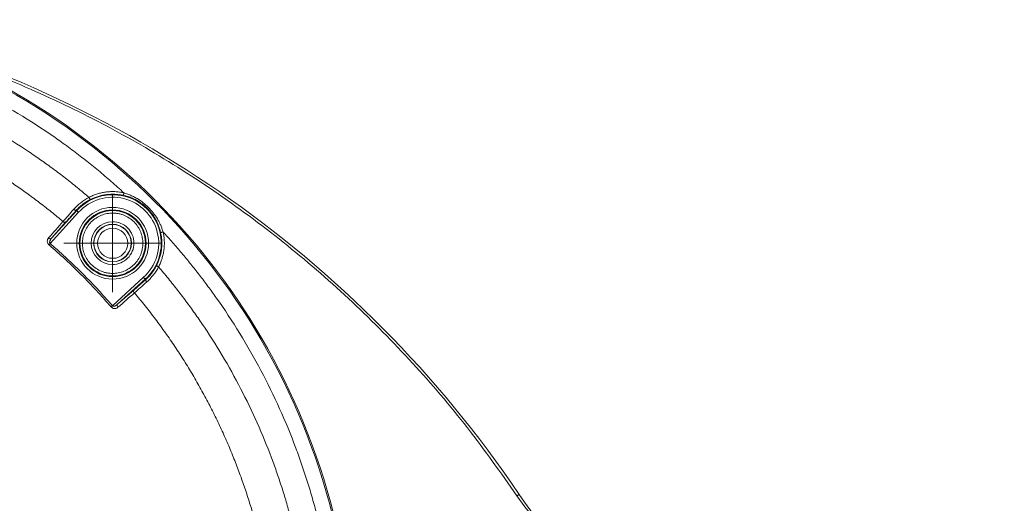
# Model space of a CAD drawing. Header units: millimetres. Extents: x 0 to 420, y 0 to 297.
# Tile 31 of 106: x 125 to 174, y 97 to 122. Entities that reach past the tile are written whole.
import ezdxf

# ---------------------------------------------------------------- set-up
doc = ezdxf.new("R2010")
doc.units = ezdxf.units.MM
doc.dimstyles.new('SLDDIMSTYLE3', dxfattribs={"dimtxt": 0.18, "dimasz": 1.016, "dimexe": 0, "dimexo": 0.0625, "dimgap": 0, "dimtad": 0, "dimtih": 1, "dimtoh": 1, "dimdec": 0, "dimrnd": 1e-09, "dimzin": 0, "dimdsep": 46, "dimtxsty": 'Standard', "dimblk1": 'DOT', "dimblk2": 'DOT', "dimsah": 1, "dimcen": 0.09, "dimadec": 0, "dimazin": 0, "dimtfac": 1.016, "dimtdec": 0, "dimtofl": 0, "dimtmove": 0, "dimatfit": 3, "dimldrblk": 'DOT', "dimfxl": 1, "dimfrac": 2, "dimtolj": 1, "dimtzin": 0, "dimarcsym": 0})

# ---------------------------------------------------------------- blocks, each defined once
blk = doc.blocks.new('_DOT')
at = {"color": 0, "linetype": 'ByBlock', "lineweight": -2}
blk.add_line((-0.5, 0), (-1, 0), dxfattribs=at)
at = {"color": 0, "linetype": 'ByBlock', "const_width": 0.5}
blk.add_lwpolyline([(-0.25, 0, 1), (0.25, 0, 1)], format="xyb", close=True, dxfattribs=at)
blk = doc.blocks.new('SW_CENTERMARKSYMBOL_1')
at = {"color": 0, "linetype": 'Continuous', "lineweight": 0}
for p, q in [((0, 1.25), (0, 2.4325)), ((0, 0), (0, 1.25)), ((-1.25, 0), (-2.4325, 0)), ((0, 0), (-1.25, 0)), ((0, 0), (0, -1.25)), ((0, 0), (1.25, 0)), ((1.25, 0), (2.4325, 0)), ((0, -1.25), (0, -2.4325))]:
    blk.add_line(p, q, dxfattribs=at)

msp = doc.modelspace()

# ---------------------------------------------------------------- linework, layer by layer
at = {"color": 7, "linetype": 'Continuous', "lineweight": 15}
for p, q in [((126.88978616, 110.36581302), (128.30393243, 111.92247028)), ((126.95972103, 110.62866205), (128.2114223, 112.00651283)), ((128.2114223, 112.00651283), (128.19101143, 112.02505732)), ((127.67800543, 111.44716049), (126.95972476, 110.62866951)), ((131.54078875, 108.68561769), (129.98412777, 107.27146769)), ((131.62482757, 108.59310383), (130.24698052, 107.34140629)), ((131.64337206, 108.57269669), (131.62482757, 108.59310383)), ((130.24698425, 107.34140629), (131.06547523, 108.05968696))]:
    msp.add_line(p, q, dxfattribs=at)
at = {"color": 7, "linetype": 'Continuous', "lineweight": 15, "flags": 128}
for points in [[(130.559212, 112.89217824), (130.55397052, 112.86863441), (130.54892275, 112.84597719), (130.54426241, 112.82505596), (130.5401646, 112.80666048), (130.53678203, 112.7914762), (130.53424138, 112.78007681), (130.53264323, 112.772887), (130.53203974, 112.77018244)], [(128.82104371, 112.66758794), (128.83210037, 112.64615262), (128.8427398, 112.62552196), (128.85256339, 112.60647083), (128.86120606, 112.58972192), (128.86833627, 112.57589365), (128.87368951, 112.56551499), (128.87706462, 112.55897338), (128.87833495, 112.55650723)], [(128.06812156, 112.07318807), (128.08657665, 112.05795908), (128.10547132, 112.04461509), (128.12411267, 112.03366274), (128.14180035, 112.0254969), (128.15788988, 112.02043051), (128.17178149, 112.01864237), (128.18295736, 112.02020699), (128.19101143, 112.02505732)], [(128.30393243, 111.92247028), (128.28607712, 111.93869019), (128.26889608, 111.95429916), (128.25303379, 111.96870858), (128.23908258, 111.98138202), (128.22756771, 111.99184263), (128.21892131, 111.99969554), (128.21347121, 112.00465018), (128.2114223, 112.00651283)], [(132.3885009, 110.91372127), (132.39120547, 110.91432477), (132.39839155, 110.91592664), (132.40979094, 110.91846729), (132.42497522, 110.92184985), (132.44337443, 110.92594767), (132.46429566, 110.93060428), (132.48695288, 110.93565578), (132.51049299, 110.94089354)], [(126.88978616, 110.36581302), (126.88188482, 110.35661155), (126.87405798, 110.34749204), (126.86638016, 110.3385439), (126.85892213, 110.32986397), (126.8517584, 110.32151187), (126.84495229, 110.31358445), (126.83856714, 110.30614877), (126.83266628, 110.29927189)], [(132.1748257, 109.2600202), (132.17728812, 109.25874615), (132.18382973, 109.25537104), (132.19421211, 109.25002152), (132.20803667, 109.24289132), (132.2247893, 109.23424864), (132.24383671, 109.22442133), (132.26446736, 109.2137819), (132.28590268, 109.20272524)], [(131.62482757, 108.59310383), (131.62296492, 108.59516019), (131.61801401, 108.60060657), (131.6101611, 108.60924924), (131.59970049, 108.62076784), (131.58702705, 108.63471532), (131.5726139, 108.65057761), (131.55700866, 108.6677661), (131.54078875, 108.68561769)], [(131.69150654, 108.44980681), (131.67627383, 108.4682619), (131.66293356, 108.48715657), (131.65197749, 108.50579793), (131.64381537, 108.52348561), (131.63874898, 108.53957141), (131.63696084, 108.55346674), (131.63852174, 108.56464261), (131.64337206, 108.57269669)], [(129.98412777, 107.27146769), (129.9749263, 107.26357008), (129.96580679, 107.25573952), (129.95686237, 107.24806542), (129.94817871, 107.24060739), (129.93983034, 107.23343993), (129.9318992, 107.22663755), (129.92446352, 107.2202524), (129.91759036, 107.21435154)], [(150.22247884, 97.87559265), (150.22048954, 97.87425155), (150.21458868, 97.87028039), (150.20500723, 97.86382819), (150.19211028, 97.85514081), (150.17640445, 97.84456099), (150.15847835, 97.83249105), (150.13902489, 97.81939292), (150.11879656, 97.80576581)]]:
    msp.add_lwpolyline(points, dxfattribs=at)
at = {"color": 7, "linetype": 'Continuous', "lineweight": 15}
for centre, radius in [((130.00000034, 110.3816839), 1.66213009), ((130.00000034, 110.3816839), 1.6271438), ((129.99311922, 110.38856502), 0.94031126), ((129.99311922, 110.38856502), 0.92721996), ((129.99311922, 110.38856502), 0.92720092), ((130.00000034, 110.3816839), 0.75)]:
    msp.add_circle(centre, radius, dxfattribs=at)
for centre, radius, start, end in [((108.27022906, 88.65191262), 33.74337819, 13.157959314, 76.842040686), ((102.99010032, 66.06543611), 56.94544526, 33.959557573, 76.842040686), ((108.27022906, 88.65191262), 33.67995127, 13.157959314, 76.842040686), ((130.00000034, 110.3816839), 2.4164177, 312.253487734, 137.746512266), ((130.00000034, 110.3816839), 2.44704022, 77.442367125, 117.282432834), ((127.61291522, 111.53843702), 0.11210772, 221.452167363, 305.493050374), ((130.00000034, 110.3816839), 2.44704022, 332.717566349, 12.557632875), ((126.89463464, 110.71990707), 0.11207594, 221.465347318, 305.504579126), ((131.15676404, 107.99459815), 0.1121169, 144.511177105, 228.543605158), ((130.33823794, 107.27632239), 0.1120885, 144.503905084, 228.529318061), ((162.66396022, 106.25470755), 15, 213.959557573, 270)]:
    msp.add_arc(centre, radius, start, end, dxfattribs=at)
for points, knots in [([(130.55921316, 112.89217668), (130.45540105, 112.98692919), (130.24784344, 113.17637342), (129.93202131, 113.45539391), (129.61306672, 113.73050648), (129.29064868, 114.00135113), (128.96485585, 114.26802424), (128.63566457, 114.53049995), (128.30308098, 114.78878523), (127.96710436, 115.04287787), (127.62773163, 115.29277971), (126.82406684, 115.86889), (125.52423637, 116.7268602), (123.67888392, 117.78028752), (121.7695785, 118.71303898), (120.24225074, 119.34033992), (119.13622117, 119.74026468), (118.47098604, 119.96487052), (117.80142212, 120.17520615), (117.12743933, 120.37092143), (116.4493491, 120.55333694), (115.99406181, 120.66272102), (115.76631216, 120.71743853)], [0, 0, 0, 0, 0.0249216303, 0.0498272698, 0.0747209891, 0.0996068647, 0.1244889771, 0.1493714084, 0.1742582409, 0.1991535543, 0.2240614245, 0.2489859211, 0.3744857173, 0.5000014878, 0.6255012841, 0.7510170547, 0.7925434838, 0.8340330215, 0.8755045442, 0.9169769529, 0.9584691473, 1, 1, 1, 1]), ([(115.47810794, 119.45641714), (115.60113276, 119.42674112), (115.84704134, 119.3674231), (116.21434642, 119.27298369), (116.58021588, 119.17461384), (116.94455584, 119.07191851), (117.30739139, 118.9650034), (117.66871573, 118.8538402), (118.02853088, 118.73843657), (118.38683544, 118.61879022), (118.74363286, 118.49490268), (119.57146048, 118.19634283), (120.85528402, 117.68112073), (122.561552, 116.87587478), (124.21894995, 115.96994106), (125.50041139, 115.16698327), (126.43559069, 114.52562831), (127.0483271, 114.0836197), (127.65034561, 113.62671374), (128.24270275, 113.15612953), (128.628168, 112.83051624), (128.82104478, 112.66758782)], [0, 0, 0, 0, 0.02512394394, 0.05021908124, 0.07528891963, 0.10033697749, 0.12536678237, 0.15038186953, 0.17538578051, 0.20038206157, 0.22537426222, 0.25036593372, 0.37508854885, 0.4998224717, 0.62472097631, 0.74985552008, 0.79984800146, 0.84983029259, 0.89983081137, 0.94987794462, 1, 1, 1, 1]), ([(127.52888997, 111.46422196), (127.43509039, 111.5429277), (127.24748121, 111.7003476), (126.96245653, 111.93210642), (126.67486699, 112.16058843), (126.38455413, 112.38538607), (126.09169362, 112.60648654), (125.7963636, 112.82377093), (125.49868463, 113.03718997), (125.19876965, 113.24670156), (124.89673035, 113.45226518), (124.59267966, 113.65384015), (124.28673181, 113.85138555), (123.97900227, 114.04486025), (123.66960785, 114.23422288), (123.3586666, 114.41943185), (123.04629791, 114.60044534), (122.73262245, 114.77722129), (122.41775994, 114.94971882), (122.10181901, 115.11790253), (121.78490831, 115.28177014), (121.46712533, 115.44132726), (121.14856589, 115.59658101), (120.82932685, 115.74753883), (120.50950606, 115.89420847), (120.18920241, 116.03659794), (119.86851579, 116.17471557), (119.54754714, 116.30856997), (119.22639839, 116.43817001), (118.90517244, 116.56352512), (118.58396649, 116.68464672), (118.26286523, 116.80155453), (117.94194105, 116.91427917), (117.62125811, 117.02285426), (117.30088076, 117.12731449), (116.98087381, 117.22769449), (116.66130319, 117.32403155), (116.34223359, 117.41635566), (116.02373721, 117.50472653), (115.70586131, 117.58909634), (115.38874912, 117.66981791), (115.17716327, 117.72057926), (115.07164274, 117.74589458)], [0, 0, 0, 0, 0.0260886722, 0.0521801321, 0.0782682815, 0.1043469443, 0.1304098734, 0.1564509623, 0.1824655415, 0.2084494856, 0.234398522, 0.2603082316, 0.2861740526, 0.3119912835, 0.3377550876, 0.3634604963, 0.3891024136, 0.4146756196, 0.440174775, 0.465594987, 0.4909336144, 0.5161885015, 0.5413573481, 0.566437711, 0.5914270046, 0.6163225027, 0.6411213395, 0.6658205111, 0.6904168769, 0.7149071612, 0.7392879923, 0.763557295, 0.7877147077, 0.8117598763, 0.8356923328, 0.8595114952, 0.8832166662, 0.9068070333, 0.930281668, 0.9536395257, 0.9768794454, 1, 1, 1, 1]), ([(128.30393112, 111.92247315), (128.8719413, 112.54772711), (129.73828634, 112.80980378), (131.37696832, 112.39866669), (132.01698313, 111.75865188), (132.42812023, 110.1199699), (132.16604355, 109.25362485), (131.54078959, 108.68561467)], [0, 0, 0, 0, 0.3333333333, 0.3333333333, 0.6666666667, 0.6666666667, 1, 1, 1, 1]), ([(128.82104478, 112.66758782), (128.85152611, 112.68287381), (128.91239719, 112.71339985), (129.00581825, 112.75452393), (129.10054342, 112.79210053), (129.19673816, 112.82580869), (129.29435961, 112.85572458), (129.42608877, 112.89048662), (129.59299795, 112.92391772), (129.79583525, 112.94908392), (129.93186669, 112.95216291), (130.00000034, 112.95370508)], [0, 0, 0, 0, 0.0835300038, 0.1668090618, 0.2499685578, 0.3331404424, 0.4164566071, 0.5000482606, 0.6668255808, 0.8331239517, 1, 1, 1, 1]), ([(130.00000034, 112.95370508), (130.03765395, 112.95323194), (130.11285246, 112.95228701), (130.22534968, 112.94464359), (130.33728451, 112.93232776), (130.44875239, 112.91532901), (130.52235743, 112.89990156), (130.55921316, 112.89217668)], [0, 0, 0, 0, 0.2003857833, 0.4001930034, 0.5998069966, 0.7996142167, 1, 1, 1, 1]), ([(132.38850198, 110.91372316), (132.38255455, 110.93930936), (132.37025262, 110.99223309), (132.34781109, 111.07337148), (132.32112931, 111.15882777), (132.2875305, 111.25359918), (132.23260856, 111.38974085), (132.15396445, 111.55088228), (132.05535005, 111.71542133), (131.92310622, 111.90424885), (131.73717978, 112.11896323), (131.52265084, 112.30478144), (131.33340984, 112.43722485), (131.17117301, 112.5344458), (131.01003153, 112.6134462), (130.84549464, 112.67992038), (130.69645932, 112.73029076), (130.58412549, 112.75754742), (130.5320396, 112.77018553)], [0, 0, 0, 0, 0.02837456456, 0.05869129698, 0.09096266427, 0.12519914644, 0.16752771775, 0.25012544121, 0.31941255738, 0.37534847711, 0.49968007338, 0.6250983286, 0.68077817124, 0.74972869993, 0.83000833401, 0.8751665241, 0.9421183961, 1, 1, 1, 1]), ([(130.55921316, 112.89217668), (130.59181299, 112.88232237), (130.65706644, 112.86259749), (130.75355529, 112.82849572), (130.84896697, 112.79099816), (130.94315888, 112.74976755), (131.03613105, 112.70490245), (131.12786872, 112.65639735), (131.29271372, 112.56161433), (131.51928651, 112.40597312), (131.78809273, 112.1676839), (132.02601772, 111.89874823), (132.19580079, 111.65101736), (132.31319092, 111.44030734), (132.39056259, 111.27762533), (132.45749865, 111.1114493), (132.49285329, 110.99766713), (132.51049312, 110.94089671)], [0, 0, 0, 0, 0.0354726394, 0.0710037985, 0.1066292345, 0.1423841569, 0.1783031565, 0.214420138, 0.2507682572, 0.3769481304, 0.5005912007, 0.6240477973, 0.7500638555, 0.813310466, 0.8759275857, 0.9380953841, 1, 1, 1, 1]), ([(128.82104478, 112.66758782), (128.67652653, 112.58980709), (128.53715942, 112.4975117), (128.28459846, 112.29655242), (128.17067826, 112.18803427), (128.06812172, 112.07318888)], [0, 0, 0, 0, 0.5, 0.5, 1, 1, 1, 1]), ([(128.87833319, 112.55651002), (128.85112576, 112.54209386), (128.79699583, 112.51341252), (128.71845373, 112.46678422), (128.64253417, 112.41803727), (128.56942606, 112.3670628), (128.49912374, 112.31410622), (128.43166779, 112.25931449), (128.3670521, 112.20286332), (128.30535945, 112.14489376), (128.24631405, 112.08563734), (128.2094594, 112.04526327), (128.19101198, 112.02505421)], [0, 0, 0, 0, 0.1029630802, 0.2048478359, 0.3058054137, 0.4059913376, 0.5055649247, 0.6046886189, 0.7035272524, 0.8022472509, 0.901015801, 1, 1, 1, 1]), ([(128.19101198, 112.02505421), (128.1696211, 112.0011577), (128.12698171, 111.95352373), (128.06480858, 111.88390769), (128.00427936, 111.81601028), (127.94549888, 111.74993741), (127.88844353, 111.68566548), (127.83310783, 111.62318835), (127.77954122, 111.56255866), (127.72755363, 111.50357452), (127.69455713, 111.46600589), (127.67800426, 111.44715939)], [0, 0, 0, 0, 0.1121177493, 0.22348929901, 0.33432382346, 0.44483354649, 0.55523256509, 0.6657356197, 0.77655684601, 0.8879085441, 1, 1, 1, 1]), ([(130.00000034, 112.16879495), (129.01366692, 112.16879495), (128.21288929, 111.36801731), (128.21288929, 109.39535048), (129.01366692, 108.59457284), (130.00000034, 108.59457284)], [0, 0, 0, 0, 0.5, 0.5, 1, 1, 1, 1]), ([(130.00000034, 108.87952105), (129.97284695, 108.8799317), (129.91873367, 108.88075007), (129.83800395, 108.88744376), (129.75808404, 108.89815185), (129.67897529, 108.91325897), (129.60068196, 108.93266014), (129.52319799, 108.95639007), (129.37648028, 109.01002785), (129.16916021, 109.11684927), (128.93070715, 109.31224331), (128.73519214, 109.55082757), (128.59748976, 109.81792216), (128.51521972, 110.0984176), (128.48915092, 110.3815957), (128.51520161, 110.66486039), (128.59742366, 110.94528073), (128.73514344, 111.21246315), (128.93057761, 111.4509917), (129.16909486, 111.64649447), (129.39445825, 111.76256369), (129.58043715, 111.82659031), (129.71802659, 111.85954152), (129.85817036, 111.88010127), (129.95257847, 111.88259441), (130.00000034, 111.88384674)], [0, 0, 0, 0, 0.0172804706, 0.0344377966, 0.0515217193, 0.068582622, 0.0856710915, 0.1028374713, 0.1201314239, 0.1850816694, 0.2500887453, 0.3150390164, 0.3800461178, 0.440002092, 0.5000143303, 0.5599703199, 0.6199825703, 0.6849328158, 0.7499398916, 0.8148901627, 0.8798972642, 0.9100477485, 0.9399348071, 0.9698288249, 1, 1, 1, 1]), ([(130.00000034, 108.59457284), (130.47395825, 108.59457284), (130.92853983, 108.7828667), (131.59881753, 109.4531444), (131.78711139, 109.90772599), (131.78711139, 110.8556418), (131.59881753, 111.31022339), (130.92853983, 111.98050109), (130.47395825, 112.16879495), (130.00000034, 112.16879495)], [0, 0, 0, 0, 0.25, 0.25, 0.5, 0.5, 0.75, 0.75, 1, 1, 1, 1]), ([(130.00000034, 111.88384674), (130.02715373, 111.88343609), (130.081267, 111.88261772), (130.16199673, 111.87592403), (130.24191664, 111.86521594), (130.32102539, 111.85010883), (130.39931872, 111.83070765), (130.47680269, 111.80697772), (130.62352039, 111.75333994), (130.83084047, 111.64651853), (131.06929353, 111.45112448), (131.26480854, 111.21254022), (131.40251092, 110.94544563), (131.48478096, 110.66495019), (131.51084976, 110.38177209), (131.48479907, 110.09850741), (131.40257702, 109.81808706), (131.26485724, 109.55090464), (131.06942307, 109.31237609), (130.83090582, 109.11687332), (130.60554243, 109.00080411), (130.41956353, 108.93677748), (130.28197409, 108.90382628), (130.14183032, 108.88326652), (130.04742221, 108.88077338), (130.00000034, 108.87952105)], [0, 0, 0, 0, 0.0172804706, 0.0344377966, 0.0515217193, 0.068582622, 0.0856710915, 0.1028374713, 0.1201314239, 0.1850816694, 0.2500887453, 0.3150390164, 0.3800461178, 0.440002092, 0.5000143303, 0.5599703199, 0.6199825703, 0.6849328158, 0.7499398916, 0.8148901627, 0.8798972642, 0.9100477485, 0.9399348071, 0.9698288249, 1, 1, 1, 1]), ([(129.99311922, 111.45385724), (129.40516845, 111.45385724), (128.92782699, 110.97651579), (128.92782699, 109.80061425), (129.40516845, 109.3232728), (129.99311922, 109.3232728)], [0, 0, 0, 0, 0.5, 0.5, 1, 1, 1, 1]), ([(129.99311922, 109.3232728), (130.27564429, 109.3232728), (130.54661918, 109.43551427), (130.94616996, 109.83506506), (131.05841144, 110.10603995), (131.05841144, 110.67109009), (130.94616996, 110.94206498), (130.54661918, 111.34161576), (130.27564429, 111.45385724), (129.99311922, 111.45385724)], [0, 0, 0, 0, 0.25, 0.25, 0.5, 0.5, 0.75, 0.75, 1, 1, 1, 1]), ([(132.51049312, 110.94089671), (132.51819768, 110.90419423), (132.53356373, 110.83099441), (132.55055862, 110.72030732), (132.56300095, 110.6094618), (132.57046989, 110.49836533), (132.57307748, 110.38704383), (132.57079354, 110.27549298), (132.56362731, 110.16371154), (132.5476169, 110.0149532), (132.51593909, 109.8308941), (132.45860125, 109.61496095), (132.38366413, 109.40422732), (132.31857537, 109.2700688), (132.28590425, 109.20272831)], [0, 0, 0, 0, 0.0629072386, 0.1254628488, 0.1877845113, 0.2499912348, 0.3122026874, 0.3745385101, 0.4371176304, 0.500057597, 0.6254925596, 0.7499912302, 0.8745087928, 1, 1, 1, 1]), ([(140.33575497, 96.14799572), (140.30325643, 96.28473942), (140.23828022, 96.55813907), (140.13421214, 96.96650886), (140.02535555, 97.37341082), (139.91123431, 97.7787336), (139.7919759, 98.18250699), (139.66754623, 98.58472291), (139.5379543, 98.98538369), (139.40319826, 99.3844879), (139.26327661, 99.78203879), (138.9231067, 100.71051313), (138.33138471, 102.1511856), (137.3986903, 104.06040428), (136.34522336, 105.90585271), (135.43563983, 107.28385646), (134.7463774, 108.23682997), (134.32284588, 108.79683587), (133.88770594, 109.3474811), (133.44068611, 109.88852689), (132.98278694, 110.42088966), (132.66797326, 110.76750723), (132.51049312, 110.94089671)], [0, 0, 0, 0, 0.0249216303, 0.0498272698, 0.0747209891, 0.0996068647, 0.1244889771, 0.1493714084, 0.1742582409, 0.1991535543, 0.2240614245, 0.2489859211, 0.3744857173, 0.5000014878, 0.6255012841, 0.7510170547, 0.7925434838, 0.8340330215, 0.8755045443, 0.9169769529, 0.9584691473, 1, 1, 1, 1]), ([(126.83266721, 110.29927448), (126.82553691, 110.3058645), (126.81134453, 110.31898148), (126.79323519, 110.34135309), (126.77791331, 110.36533017), (126.76230044, 110.39788432), (126.75002362, 110.43992048), (126.74592969, 110.50267841), (126.76028379, 110.57735119), (126.79346347, 110.62237224), (126.81064976, 110.64569209)], [0, 0, 0, 0, 0.0620273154, 0.1234609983, 0.1858752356, 0.250771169, 0.3713777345, 0.5012129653, 0.7416399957, 1, 1, 1, 1]), ([(129.91759085, 107.2143507), (129.44473966, 107.76516646), (128.45383023, 108.83551388), (127.38348284, 109.82642337), (126.83266721, 110.29927448)], [0.119022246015, 0.119022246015, 0.119022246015, 0.119022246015, 0.12500000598, 0.130977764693, 0.130977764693, 0.130977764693, 0.130977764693]), ([(126.95972222, 110.6286652), (126.94988008, 110.61706372), (126.9315709, 110.59548166), (126.90966457, 110.56284573), (126.89336081, 110.53408521), (126.87931221, 110.50391028), (126.86866622, 110.47231654), (126.86298589, 110.43833302), (126.86453677, 110.40895453), (126.87269831, 110.38337781), (126.88432051, 110.37143162), (126.88978721, 110.36581252)], [0, 0, 0, 0, 0.1579947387, 0.2939152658, 0.407805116, 0.4997412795, 0.6367495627, 0.7495089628, 0.8466523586, 0.9278703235, 1, 1, 1, 1]), ([(129.98412889, 107.2714707), (129.90442074, 107.36364003), (129.74506838, 107.54790478), (129.50171989, 107.82034908), (129.2553485, 108.08973513), (129.00563613, 108.35578981), (128.75266804, 108.61858633), (128.49642108, 108.87810464), (128.23690278, 109.13435161), (127.97410627, 109.38731971), (127.7080516, 109.6370321), (127.43866557, 109.8834035), (127.16622128, 110.126752), (126.98195654, 110.28610437), (126.88978721, 110.36581252)], [0, 0, 0, 0, 0.083456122, 0.1668453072, 0.2501809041, 0.3334762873, 0.4167448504, 0.5000000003, 0.5832551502, 0.6665237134, 0.7498190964, 0.8331546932, 0.9165438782, 1, 1, 1, 1]), ([(131.64337066, 108.57269554), (131.66357971, 108.59114295), (131.70395378, 108.6279976), (131.7632102, 108.687043), (131.82117975, 108.74873564), (131.87763093, 108.81335134), (131.93242265, 108.88080728), (131.98537923, 108.9511096), (132.0363537, 109.0242177), (132.08510064, 109.10013727), (132.13172894, 109.17867936), (132.16041028, 109.23280928), (132.17482644, 109.26001672)], [0, 0, 0, 0, 0.0989841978, 0.197752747, 0.2964727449, 0.395311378, 0.4944350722, 0.5940086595, 0.6941945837, 0.7951521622, 0.8970369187, 1, 1, 1, 1]), ([(131.69150533, 108.44980527), (131.80572803, 108.55180576), (131.91720865, 108.66889498), (132.11789878, 108.9217802), (132.20770948, 109.05744076), (132.28590425, 109.20272831)], [0, 0, 0, 0, 0.5, 0.5, 1, 1, 1, 1]), ([(132.28590425, 109.20272831), (132.36766255, 109.10660936), (132.53110892, 108.91445404), (132.77183606, 108.6226767), (133.00915831, 108.32848102), (133.2427667, 108.03160242), (133.47274394, 107.73211174), (133.69906779, 107.42999005), (133.92174448, 107.12524241), (134.14077123, 106.81786761), (134.35615282, 106.50786552), (134.85077147, 105.77750747), (135.58713101, 104.60259251), (136.49359224, 102.94446427), (137.29953657, 101.23682126), (137.86203679, 99.83510629), (138.23977831, 98.7676456), (138.47476342, 98.04981774), (138.69247529, 97.32584274), (138.89448144, 96.59608406), (139.01460787, 96.10539199), (139.07473339, 95.85979145)], [0, 0, 0, 0, 0.0250512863, 0.0500810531, 0.0750928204, 0.1000901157, 0.1250764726, 0.1500554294, 0.1750305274, 0.2000053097, 0.2249833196, 0.2499680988, 0.3751213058, 0.5000749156, 0.6249146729, 0.7497794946, 0.7997284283, 0.849696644, 0.8997124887, 0.9498042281, 1, 1, 1, 1]), ([(131.06547584, 108.05968783), (131.08432234, 108.07624069), (131.12189098, 108.10923719), (131.18087512, 108.16122478), (131.2415048, 108.21479139), (131.30398193, 108.27012709), (131.36825386, 108.32718244), (131.43432673, 108.38596292), (131.50222414, 108.44649214), (131.57184017, 108.50866527), (131.61947415, 108.55130466), (131.64337066, 108.57269554)], [0, 0, 0, 0, 0.11209145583, 0.2234431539, 0.33426438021, 0.44476743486, 0.5551664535, 0.66567617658, 0.77651070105, 0.88788225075, 1, 1, 1, 1]), ([(137.3642111, 95.45332632), (137.33521544, 95.5739489), (137.27705337, 95.8159044), (137.18381957, 96.17847718), (137.08580774, 96.54202295), (136.98254878, 96.90634217), (136.87409905, 97.27136111), (136.76037403, 97.63697359), (136.64132849, 98.00308352), (136.51690776, 98.36959342), (136.3870609, 98.73640751), (136.25173852, 99.10342686), (136.11090022, 99.4705351), (135.96452389, 99.83759838), (135.81259415, 100.20446588), (135.65509757, 100.5709851), (135.49202122, 100.93700529), (135.32335266, 101.30237742), (135.14907993, 101.66695424), (134.96919164, 102.03059021), (134.7836767, 102.39314146), (134.59252653, 102.75446356), (134.39574021, 103.11439541), (134.19336578, 103.47277567), (133.98546425, 103.82942779), (133.77209806, 104.18417193), (133.55332948, 104.53683063), (133.32922039, 104.88722859), (133.09983219, 105.23519265), (132.86522623, 105.58055213), (132.62546222, 105.92313748), (132.38060448, 106.26278473), (132.13070503, 106.59931052), (131.87590165, 106.93257965), (131.61623249, 107.26235239), (131.3522464, 107.58881448), (131.17243862, 107.80332344), (131.08253841, 107.91057354)], [0, 0, 0, 0, 0.0264323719, 0.0530203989, 0.0797620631, 0.106655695, 0.1336998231, 0.1608931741, 0.1882346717, 0.2157234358, 0.2433587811, 0.2711402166, 0.2990665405, 0.3271333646, 0.3553357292, 0.3836689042, 0.4121283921, 0.4407099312, 0.4694094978, 0.4982233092, 0.5271478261, 0.5561797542, 0.5853154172, 0.614547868, 0.643869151, 0.6732715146, 0.7027474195, 0.7322895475, 0.7618908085, 0.7915443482, 0.8212435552, 0.8509820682, 0.8807536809, 0.9105505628, 0.9403633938, 0.9701829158, 1, 1, 1, 1]), ([(129.98412889, 107.2714707), (129.98727945, 107.26807998), (129.99372869, 107.26113914), (130.00634156, 107.25363538), (130.02086609, 107.24835427), (130.03741292, 107.24557788), (130.06030006, 107.2452955), (130.09069895, 107.25034393), (130.1327531, 107.26464032), (130.18771184, 107.29325064), (130.22503198, 107.32357225), (130.24698157, 107.34140571)], [0, 0, 0, 0, 0.0428789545, 0.0877736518, 0.1365621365, 0.1907188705, 0.2513277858, 0.3640309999, 0.5010752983, 0.7065607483, 1, 1, 1, 1]), ([(130.26400846, 107.19233326), (130.25677244, 107.18636495), (130.24241721, 107.17452469), (130.21861101, 107.15990748), (130.17635693, 107.13964811), (130.12258064, 107.12736129), (130.05847846, 107.13168016), (130.00837739, 107.1463171), (129.95896102, 107.17243189), (129.93123786, 107.2005227), (129.91759085, 107.2143507)], [0, 0, 0, 0, 0.0842081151, 0.1670568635, 0.2490759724, 0.4985124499, 0.6283530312, 0.7490691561, 0.8764766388, 1, 1, 1, 1])]:
    msp.add_open_spline(points, degree=3, knots=knots, dxfattribs=at)
at = {"color": 8, "linetype": 'Continuous', "lineweight": 15}
for points, knots in [([(150.11879656, 97.80576581), (149.31451553, 98.9467729), (147.69787497, 101.24024777), (144.94715643, 104.45502756), (141.95886818, 107.49262846), (138.72814682, 110.30868169), (135.28559364, 112.88189173), (131.65746812, 115.18498315), (127.87924165, 117.21037305), (123.97247585, 118.90512656), (121.18491372, 119.96353363), (119.68477613, 120.36809586), (119.54554025, 120.40564546)], [0, 0, 0, 0, 0.1079901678, 0.2170650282, 0.3269917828, 0.4375258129, 0.5484160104, 0.6593019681, 0.7698337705, 0.8797607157, 0.988839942, 1, 1, 1, 1]), ([(160.87328497, 91.237252), (160.86459943, 91.23776681), (160.25024971, 91.27418071), (159.03346446, 91.55069312), (157.25408902, 92.08378317), (155.5403481, 92.8694166), (153.93517301, 93.85384902), (152.47949031, 95.02477384), (151.18413342, 96.33584756), (150.47123851, 97.31947751), (150.11879656, 97.80576581)], [0, 0, 0, 0, 0.00200927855, 0.14212129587, 0.28598075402, 0.43095566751, 0.575930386, 0.71978923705, 0.86146902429, 1, 1, 1, 1])]:
    msp.add_open_spline(points, degree=3, knots=knots, dxfattribs=at)
at = {"color": 7, "linetype": 'Continuous', "lineweight": 15}
for points in [[(128.06812172, 112.07318888), (127.8643376, 111.84498633), (127.6839423, 111.64125657), (127.52888997, 111.46422196)], [(126.81064976, 110.64569209), (127.04973541, 110.91881341), (127.28914893, 111.19165692), (127.52888997, 111.46422196)], [(131.08253841, 107.91057354), (131.25957303, 108.06562587), (131.46330278, 108.24602116), (131.69150533, 108.44980527)], [(131.08253841, 107.91057354), (130.80997336, 107.67083247), (130.53712981, 107.43141892), (130.26400846, 107.19233326)]]:
    msp.add_open_spline(points, degree=3, dxfattribs=at)

# ---------------------------------------------------------------- block references
at = {"color": 7, "linetype": 'Continuous', "lineweight": 0}
msp.add_blockref('SW_CENTERMARKSYMBOL_1', (130.00000034, 110.3816839), dxfattribs=at)

# ---------------------------------------------------------------- leaders
msp.add_leader([(162.87772874, 88.0383179), (207.54195804, 114.56021773)], dimstyle='SLDDIMSTYLE3', dxfattribs=at)

doc.saveas('drawing.dxf')
